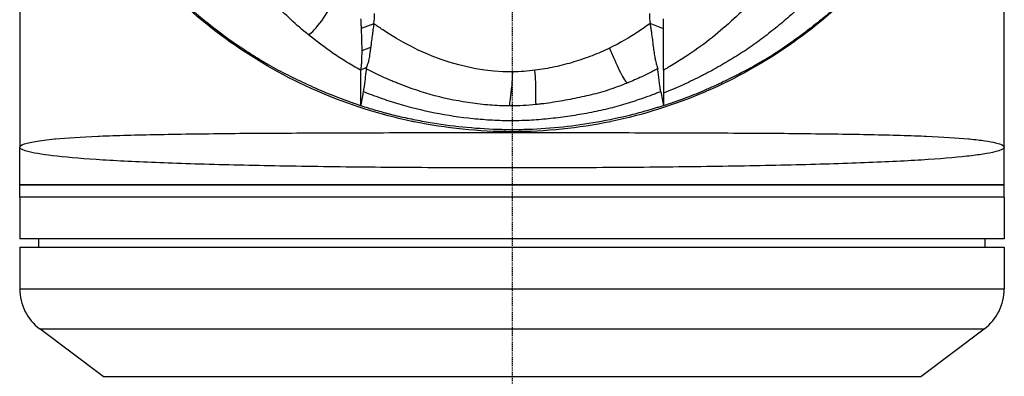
# Model space of a CAD drawing. Header units: millimetres. Extents: x 0 to 4378, y 0 to 2397.
# Tile 234 of 256: x 2192 to 2310, y 1145 to 1188. Entities that reach past the tile are written whole.
import ezdxf

# ---------------------------------------------------------------- set-up
doc = ezdxf.new("R2010")
doc.units = ezdxf.units.MM
doc.header["$LTSCALE"] = 0.2
doc.linetypes.add('CENTER2', pattern=[1.125, 0.75, -0.125, 0.125, -0.125])
doc.layers.add('02_Center Line', color=1, linetype='CENTER2')

# ---------------------------------------------------------------- blocks, each defined once
blk = doc.blocks.new('A$Ccbb9c741')
for p, q in [((-59, 736.1), (-59, 672.9)), ((59, 672.9), (59, 736.1)), ((18.14, 687.1), (18.14, 688.3)), ((-16.55, 687.72), (-18.08, 687.13)), ((18.14, 687.1), (16.55, 687.73)), ((18.14, 682.13), (18.14, 687.1)), ((-33, 684.98), (-33, 684.98)), ((-16.94, 684.88), (-18.01, 684.45)), ((-17.44, 682.47), (-18.15, 682.14)), ((-25.9, 680.81), (-25.9, 680.81)), ((-17.76, 680.01), (-17.76, 680.01)), ((13.81, 680.63), (13.81, 680.63)), ((18.15, 680.14), (18.15, 680.14)), ((-13.76, 676.4), (-13.76, 676.4)), ((13.76, 676.4), (13.76, 676.4)), ((-59, 668.4), (-59, 672.9)), ((59, 668.4), (59, 672.9)), ((-59, 668.4), (59, 668.4)), ((59, 668.4), (-59, 668.4)), ((-59, 666.9), (-59, 668.4)), ((59, 666.9), (59, 668.4)), ((59, 666.9), (-59, 666.9)), ((59, 666.9), (-59, 666.9)), ((-59, 666.9), (-59, 661.9)), ((59, 666.9), (59, 661.9)), ((59, 661.9), (-59, 661.9)), ((-59, 660.9), (59, 660.9)), ((-59, 660.9), (-59, 655.9)), ((-56.7, 660.9), (-56.71, 661.9)), ((56.7, 660.9), (56.71, 661.9)), ((59, 660.9), (59, 655.9)), ((-59, 655.9), (59, 655.9)), ((-56.6, 651.1), (56.6, 651.1)), ((-49, 645.4), (-56.6, 651.1)), ((49, 645.4), (56.6, 651.1)), ((-49, 645.4), (49, 645.4))]:
    blk.add_line(p, q)
for centre, radius, start, end in [((0, 736.1), 59, 252.4519, 252.4521), ((0, 736.1), 59, 287.911, 287.9111), ((-53, 655.9), 6, 180, 233.1301), ((53, 655.9), 6, 306.8699, 0)]:
    blk.add_arc(centre, radius, start, end)
for centre, major_axis, ratio, start_param, end_param in [((-28.13, 689.07), (11.64, -0.78), 0.815749, 6.222816, 6.350482), ((32.26, 688.85), (-15.78, 0), 0.707125, 6.274079, 6.383524), ((-7.5, 764.03), (-10.36, 81.92), 0.526516, 3.075729, 3.077525)]:
    blk.add_ellipse(centre, major_axis=major_axis, ratio=ratio, start_param=start_param, end_param=end_param)
for points, knots in [([(-18.15, 677.88), (-18.37, 677.95), (-18.59, 678.03), (-18.81, 678.11), (-18.91, 678.14), (-19.02, 678.18), (-19.13, 678.22), (-19.24, 678.26), (-19.35, 678.29), (-19.45, 678.33), (-19.89, 678.49), (-20.31, 678.64), (-20.74, 678.81), (-21.58, 679.13), (-22.42, 679.48), (-23.24, 679.84), (-24.06, 680.2), (-24.86, 680.57), (-25.65, 680.95), (-26.45, 681.33), (-27.22, 681.72), (-27.98, 682.12), (-28.37, 682.33), (-28.74, 682.54), (-29.12, 682.75), (-29.3, 682.85), (-29.49, 682.96), (-29.67, 683.07), (-29.86, 683.18), (-30.04, 683.29), (-30.22, 683.4), (-30.95, 683.85), (-31.67, 684.3), (-32.37, 684.77), (-33.77, 685.7), (-35.11, 686.68), (-36.39, 687.69), (-38.95, 689.72), (-41.27, 691.9), (-43.35, 694.19), (-44.39, 695.33), (-45.38, 696.5), (-46.3, 697.69), (-47.23, 698.88), (-48.1, 700.1), (-48.92, 701.32)], [0, 0, 0, 0, 0.015625, 0.015625, 0.015625, 0.023438, 0.023438, 0.023438, 0.03125, 0.03125, 0.03125, 0.0625, 0.0625, 0.0625, 0.125, 0.125, 0.125, 0.1875, 0.1875, 0.1875, 0.25, 0.25, 0.25, 0.28125, 0.28125, 0.28125, 0.296875, 0.296875, 0.296875, 0.3125, 0.3125, 0.3125, 0.375, 0.375, 0.375, 0.5, 0.5, 0.5, 0.75, 0.75, 0.75, 0.875, 0.875, 0.875, 1, 1, 1, 1]), ([(48.73, 701.04), (46.9, 698.26), (44.86, 695.67), (42.6, 693.25), (42.51, 693.16), (42.42, 693.06), (42.33, 692.96), (39.71, 690.2), (36.77, 687.65), (33.65, 685.44), (33.55, 685.37), (33.46, 685.3), (33.36, 685.23), (30.2, 683.03), (26.85, 681.15), (23.31, 679.61), (23.23, 679.58), (23.16, 679.55), (23.08, 679.51), (19.49, 677.97), (15.7, 676.77), (11.89, 675.98), (11.85, 675.97), (11.82, 675.97), (11.79, 675.96), (7.94, 675.17), (4.03, 674.76), (0.05, 674.76), (0.02, 674.76), (0, 674.76), (-0.03, 674.76), (-3.98, 674.76), (-7.89, 675.16), (-11.75, 675.95), (-11.83, 675.97), (-11.91, 675.98), (-11.99, 676), (-15.79, 676.8), (-19.51, 677.98), (-23.04, 679.49), (-23.15, 679.54), (-23.27, 679.6), (-23.39, 679.65), (-27.01, 681.23), (-30.5, 683.2), (-33.76, 685.52), (-36.86, 687.72), (-39.7, 690.19), (-42.29, 692.92), (-42.41, 693.05), (-42.54, 693.18), (-42.66, 693.31), (-44.9, 695.72), (-46.96, 698.35), (-48.78, 701.11)], [0.1952757, 0.1952757, 0.1952757, 0.1952757, 0.2478794, 0.2478794, 0.2478794, 0.25, 0.25, 0.25, 0.3106171, 0.3106171, 0.3106171, 0.3125, 0.3125, 0.3125, 0.3737034, 0.3737034, 0.3737034, 0.375, 0.375, 0.375, 0.4369794, 0.4369794, 0.4369794, 0.4375, 0.4375, 0.4375, 0.5, 0.5, 0.5, 0.5003876, 0.5003876, 0.5003876, 0.5625, 0.5625, 0.5625, 0.5637682, 0.5637682, 0.5637682, 0.625, 0.625, 0.625, 0.6270506, 0.6270506, 0.6270506, 0.6901228, 0.6901228, 0.6901228, 0.75, 0.75, 0.75, 0.7528673, 0.7528673, 0.7528673, 0.8051833, 0.8051833, 0.8051833, 0.8051833]), ([(18.15, 677.89), (18.92, 678.15), (19.78, 678.44), (20.73, 678.8), (20.83, 678.84), (20.9, 678.86), (20.98, 678.9), (21.67, 679.16), (22.42, 679.46), (23.23, 679.81), (23.27, 679.83), (23.35, 679.87), (23.4, 679.89), (23.65, 680), (23.8, 680.06), (23.84, 680.08), (23.85, 680.09), (23.92, 680.12), (23.96, 680.13), (24.18, 680.23), (24.35, 680.31), (24.45, 680.36), (24.54, 680.4), (24.68, 680.46), (24.84, 680.54), (24.9, 680.57), (24.98, 680.61), (25.05, 680.64), (25.32, 680.77), (25.52, 680.87), (25.65, 680.93), (25.67, 680.94), (25.73, 680.97), (25.77, 680.99), (26.16, 681.18), (26.51, 681.36), (26.82, 681.52), (26.95, 681.58), (27.14, 681.68), (27.4, 681.81), (27.41, 681.81), (27.41, 681.81), (27.41, 681.82), (27.59, 681.91), (27.77, 682), (27.98, 682.11), (27.98, 682.11), (27.99, 682.12), (27.99, 682.12), (28.11, 682.18), (28.3, 682.28), (28.55, 682.42), (28.8, 682.55), (28.98, 682.66), (29.11, 682.73), (29.12, 682.73), (29.12, 682.74), (29.13, 682.74), (29.31, 682.84), (29.49, 682.94), (29.67, 683.05), (29.85, 683.15), (30.04, 683.26), (30.22, 683.37), (30.23, 683.37), (30.23, 683.38), (30.24, 683.38), (30.47, 683.52), (30.65, 683.63), (30.76, 683.7), (30.97, 683.82), (31.15, 683.94), (31.3, 684.04), (31.31, 684.04), (31.32, 684.05), (31.32, 684.05), (31.41, 684.11), (31.58, 684.22), (31.84, 684.39), (32.07, 684.54), (32.24, 684.66), (32.37, 684.75), (33.12, 685.26), (33.8, 685.74), (34.42, 686.19), (34.42, 686.2), (34.42, 686.2), (34.43, 686.2), (35.11, 686.7), (35.76, 687.2), (36.39, 687.69), (36.39, 687.69), (36.39, 687.69), (36.39, 687.69), (36.53, 687.8), (36.69, 687.92), (36.87, 688.07), (37.03, 688.2), (37.18, 688.32), (37.34, 688.45), (37.47, 688.56), (37.62, 688.68), (37.76, 688.79), (37.94, 688.95), (38.11, 689.09), (38.27, 689.23), (38.53, 689.45), (38.83, 689.71), (39.17, 690.02), (39.17, 690.02), (39.17, 690.02), (39.17, 690.02), (39.24, 690.08), (39.39, 690.22), (39.62, 690.43), (39.8, 690.59), (39.94, 690.73), (40.05, 690.83), (40.16, 690.93), (40.3, 691.06), (40.45, 691.21), (40.46, 691.22), (40.47, 691.23), (40.48, 691.23), (40.52, 691.28), (40.6, 691.35), (40.7, 691.45), (40.77, 691.52), (40.84, 691.58), (40.91, 691.65), (40.98, 691.72), (41.05, 691.79), (41.12, 691.86), (41.17, 691.91), (41.24, 691.98), (41.33, 692.07), (41.47, 692.21), (41.61, 692.35), (41.75, 692.48), (41.79, 692.53), (41.81, 692.54), (41.84, 692.58), (42.2, 692.95), (42.72, 693.48), (43.35, 694.18), (43.38, 694.21), (43.38, 694.21), (43.39, 694.22), (44.05, 694.94), (45.06, 696.09), (46.31, 697.69), (47.51, 699.24), (48.35, 700.47), (48.92, 701.32)], [0, 0, 0, 0, 0.0623366, 0.0623366, 0.0623366, 0.069186, 0.069186, 0.069186, 0.1248987, 0.1248987, 0.1248987, 0.1276542, 0.1276542, 0.1276542, 0.1403453, 0.1403453, 0.1403453, 0.1427178, 0.1427178, 0.1427178, 0.1561864, 0.1561864, 0.1561864, 0.1672576, 0.1672576, 0.1672576, 0.171875, 0.171875, 0.171875, 0.1874825, 0.1874825, 0.1874825, 0.190473, 0.190473, 0.190473, 0.21875, 0.21875, 0.21875, 0.234375, 0.234375, 0.234375, 0.2346346, 0.2346346, 0.2346346, 0.25, 0.25, 0.25, 0.2505104, 0.2505104, 0.2505104, 0.265625, 0.265625, 0.265625, 0.28125, 0.28125, 0.28125, 0.2816748, 0.2816748, 0.2816748, 0.296875, 0.296875, 0.296875, 0.3125, 0.3125, 0.3125, 0.3129087, 0.3129087, 0.3129087, 0.328125, 0.328125, 0.328125, 0.34375, 0.34375, 0.34375, 0.3447035, 0.3447035, 0.3447035, 0.359375, 0.359375, 0.359375, 0.375, 0.375, 0.375, 0.4372165, 0.4372165, 0.4372165, 0.4375, 0.4375, 0.4375, 0.4997509, 0.4997509, 0.4997509, 0.5, 0.5, 0.5, 0.515625, 0.515625, 0.515625, 0.5311639, 0.5311639, 0.5311639, 0.5443126, 0.5443126, 0.5443126, 0.5625, 0.5625, 0.5625, 0.5937393, 0.5937393, 0.5937393, 0.5937885, 0.5937885, 0.5937885, 0.609375, 0.609375, 0.609375, 0.6248752, 0.6248752, 0.6248752, 0.6396815, 0.6396815, 0.6396815, 0.640625, 0.640625, 0.640625, 0.6484375, 0.6484375, 0.6484375, 0.6561389, 0.6561389, 0.6561389, 0.6640625, 0.6640625, 0.6640625, 0.671875, 0.671875, 0.671875, 0.6873906, 0.6873906, 0.6873906, 0.6922368, 0.6922368, 0.6922368, 0.7499231, 0.7499231, 0.7499231, 0.7521711, 0.7521711, 0.7521711, 0.875, 0.875, 0.875, 0.9999941, 0.9999941, 0.9999941, 0.9999941]), ([(36.2, 700.84), (35.96, 700.39), (35.72, 699.95), (35.47, 699.51), (35.21, 699.06), (34.95, 698.62), (34.68, 698.19), (34.42, 697.75), (34.14, 697.31), (33.85, 696.88), (33.57, 696.45), (33.28, 696.02), (32.97, 695.59), (32.37, 694.73), (31.73, 693.89), (31.06, 693.06), (30.38, 692.24), (29.67, 691.42), (28.93, 690.63), (28.18, 689.83), (27.4, 689.05), (26.58, 688.29), (25.76, 687.53), (24.91, 686.79), (24.01, 686.08), (23.12, 685.36), (22.18, 684.67), (21.2, 684.02), (20.71, 683.69), (20.21, 683.36), (19.7, 683.05), (19.45, 682.89), (19.19, 682.74), (18.93, 682.59), (18.8, 682.51), (18.67, 682.43), (18.54, 682.36), (18.41, 682.28), (18.28, 682.21), (18.14, 682.13)], [-1, -1, -1, -1, -0.9375, -0.9375, -0.9375, -0.875, -0.875, -0.875, -0.8125, -0.8125, -0.8125, -0.75, -0.75, -0.75, -0.625, -0.625, -0.625, -0.5, -0.5, -0.5, -0.375, -0.375, -0.375, -0.25, -0.25, -0.25, -0.125, -0.125, -0.125, -0.0625, -0.0625, -0.0625, -0.03125, -0.03125, -0.03125, -0.015625, -0.015625, -0.015625, 0, 0, 0, 0]), ([(-24.4, 686.39), (-25.86, 687.57), (-27.2, 688.83), (-28.45, 690.13), (-29.69, 691.42), (-30.84, 692.77), (-31.89, 694.15)], [-1, -1, -1, -1, -0.5, -0.5, -0.5, 0, 0, 0, 0]), ([(38.22, 693.52), (38.1, 693.39), (37.98, 693.25), (37.63, 692.87), (37.4, 692.61), (36.93, 692.11), (36.69, 691.87), (36.21, 691.37), (35.97, 691.12), (35.48, 690.64), (35.23, 690.39), (34.73, 689.92), (34.47, 689.68), (33.95, 689.21), (33.68, 688.98), (32.88, 688.28), (32.34, 687.82), (31.23, 686.91), (30.67, 686.47), (29.81, 685.81), (29.52, 685.59), (28.92, 685.16), (28.62, 684.95), (28.01, 684.54), (27.7, 684.34), (27.07, 683.94), (26.76, 683.74), (26.28, 683.45), (26.11, 683.35), (25.79, 683.16), (25.63, 683.06), (25.14, 682.78), (24.81, 682.59), (24.15, 682.21), (23.82, 682.03), (23.31, 681.76), (23.14, 681.67), (22.79, 681.49), (22.62, 681.4), (21.76, 680.97), (21.05, 680.64), (19.62, 679.99), (18.89, 679.68), (18.14, 679.39), (18.14, 679.39), (18.14, 679.39)], [0.2959037, 0.2959037, 0.2959037, 0.2959037, 0.3125032, 0.3125032, 0.343753, 0.343753, 0.3750029, 0.3750029, 0.4062527, 0.4062527, 0.4375026, 0.4375026, 0.4687524, 0.4687524, 0.5000022, 0.5000022, 0.5625019, 0.5625019, 0.6250016, 0.6250016, 0.6562515, 0.6562515, 0.6875013, 0.6875013, 0.7187512, 0.7187512, 0.750001, 0.750001, 0.7656259, 0.7656259, 0.7812508, 0.7812508, 0.8125007, 0.8125007, 0.8437505, 0.8437505, 0.8593754, 0.8593754, 0.8750004, 0.8750004, 0.9375001, 0.9375001, 1, 1, 1.0000039, 1.0000039, 1.0000039, 1.0000039]), ([(-18.14, 688.3), (-18.13, 688.09), (-18.12, 687.9), (-18.1, 687.51), (-18.09, 687.32), (-18.08, 687.13)], [-0.1726595, -0.1726595, -0.1726595, -0.1726595, -0.0863353, -0.0863353, 0, 0, 0, 0]), ([(-18.08, 687.13), (-18.07, 686.89), (-18.06, 686.65), (-18.05, 686.18), (-18.04, 685.95), (-18.03, 685.5), (-18.02, 685.28), (-18.01, 684.86), (-18.01, 684.65), (-18.01, 684.45)], [-0.4459231, -0.4459231, -0.4459231, -0.4459231, -0.3352187, -0.3352187, -0.2236271, -0.2236271, -0.1112915, -0.1112915, -0.0000001, -0.0000001, -0.0000001, -0.0000001]), ([(-16.55, 687.72), (-16.59, 687.49), (-16.63, 687.23), (-16.66, 687), (-16.7, 686.76), (-16.73, 686.52), (-16.76, 686.28), (-16.77, 686.16), (-16.79, 686.04), (-16.81, 685.89), (-16.83, 685.73), (-16.84, 685.62), (-16.86, 685.51), (-16.88, 685.3), (-16.91, 685.1), (-16.93, 684.93), (-16.93, 684.91), (-16.94, 684.9), (-16.94, 684.88)], [0, 0, 0, 0, 0.25, 0.25, 0.25, 0.5, 0.5, 0.5, 0.625, 0.625, 0.625, 0.75, 0.75, 0.75, 0.979805, 0.979805, 0.979805, 1, 1, 1, 1]), ([(0, 681.93), (-5.91, 681.92), (-11.29, 684.17), (-15.85, 687.23), (-16.2, 687.47), (-16.55, 687.72)], [-0.999449, -0.999449, -0.999449, -0.999449, -0.875, -0.875, -0.8643709, -0.8643709, -0.8643709, -0.8643709]), ([(16.55, 687.73), (16.11, 687.41), (15.65, 687.09), (15.18, 686.78), (14.08, 686.06), (12.91, 685.38), (11.68, 684.78)], [0, 0, 0, 0, 0.2973571, 0.2973571, 0.2973571, 1, 1, 1, 1]), ([(16.55, 687.73), (16.58, 687.55), (16.61, 687.38), (16.66, 687.04), (16.68, 686.88), (16.75, 686.39), (16.79, 686.07), (16.85, 685.57), (16.87, 685.37), (16.93, 684.92), (16.96, 684.67), (17.03, 684.19), (17.06, 683.97), (17.13, 683.59), (17.16, 683.44), (17.21, 683.19), (17.23, 683.09), (17.3, 682.85), (17.34, 682.72), (17.4, 682.54), (17.42, 682.5), (17.44, 682.43), (17.45, 682.4), (17.46, 682.36), (17.47, 682.34), (17.47, 682.32)], [-1.203255, -1.203255, -1.203255, -1.203255, -1.119213, -1.119213, -1.03516, -1.03516, -0.867071, -0.867071, -0.754483, -0.754483, -0.604818, -0.604818, -0.45471, -0.45471, -0.341996, -0.341996, -0.257278, -0.257278, -0.131444, -0.131444, -0.06122, -0.06122, -0.027638, -0.027638, 0, 0, 0, 0]), ([(-18.15, 682.14), (-18.43, 682.3), (-18.71, 682.46), (-18.99, 682.62), (-19.27, 682.79), (-19.54, 682.95), (-19.82, 683.12), (-20.36, 683.46), (-20.89, 683.8), (-21.42, 684.16), (-22.46, 684.87), (-23.45, 685.62), (-24.4, 686.39)], [-1, -1, -1, -1, -0.875, -0.875, -0.875, -0.75, -0.75, -0.75, -0.5, -0.5, -0.5, 0, 0, 0, 0]), ([(-18.01, 684.45), (-18.01, 683.95), (-18.02, 683.55), (-18.04, 683.24), (-18.04, 683.19), (-18.04, 683.15), (-18.04, 683.1), (-18.05, 682.9), (-18.07, 682.71), (-18.09, 682.55), (-18.11, 682.4), (-18.13, 682.26), (-18.15, 682.14)], [-1, -1, -1, -1, -0.5653341, -0.5653341, -0.5653341, -0.5, -0.5, -0.5, -0.25, -0.25, -0.25, 0, 0, 0, 0]), ([(-16.94, 684.88), (-16.96, 684.74), (-16.98, 684.59), (-17.02, 684.31), (-17.04, 684.18), (-17.07, 683.96), (-17.08, 683.87), (-17.11, 683.68), (-17.13, 683.57), (-17.17, 683.36), (-17.19, 683.25), (-17.25, 683.01), (-17.3, 682.89), (-17.36, 682.71), (-17.38, 682.66), (-17.4, 682.59), (-17.41, 682.56), (-17.42, 682.53), (-17.42, 682.52), (-17.43, 682.5), (-17.43, 682.5), (-17.43, 682.48), (-17.44, 682.48), (-17.44, 682.47)], [-0.453956, -0.453956, -0.453956, -0.453956, -0.392403, -0.392403, -0.3312092, -0.3312092, -0.2908556, -0.2908556, -0.2363639, -0.2363639, -0.1747691, -0.1747691, -0.0852752, -0.0852752, -0.0422849, -0.0422849, -0.0211821, -0.0211821, -0.0107189, -0.0107189, -0.005508, -0.005508, -0.0000641, -0.0000641, -0.0000641, -0.0000641]), ([(11.68, 684.78), (11.01, 684.44), (10.31, 684.15), (9.6, 683.88), (8.88, 683.61), (8.15, 683.35), (7.4, 683.13), (7.04, 683.01), (6.67, 682.91), (6.29, 682.81)], [0, 0, 0, 0, 0.40122, 0.40122, 0.40122, 0.80244, 0.80244, 0.80244, 1, 1, 1, 1]), ([(11.68, 684.78), (11.92, 684.26), (12.12, 683.78), (12.32, 683.34), (12.51, 682.9), (12.69, 682.49), (12.86, 682.13), (13.03, 681.77), (13.2, 681.44), (13.36, 681.18), (13.52, 680.91), (13.68, 680.71), (13.84, 680.61)], [-1, -1, -1, -1, -0.7474254, -0.7474254, -0.7474254, -0.4948509, -0.4948509, -0.4948509, -0.2475037, -0.2475037, -0.2475037, -0.0000005, -0.0000005, -0.0000005, -0.0000005]), ([(-18.15, 682.14), (-18.15, 682.11), (-18.15, 682.08), (-18.15, 682.05), (-18.15, 682.02), (-18.15, 682), (-18.15, 681.97), (-18.15, 681.91), (-18.15, 681.86), (-18.15, 681.81), (-18.15, 681.7), (-18.15, 681.6), (-18.15, 681.5), (-18.15, 681.3), (-18.15, 681.1), (-18.15, 680.9), (-18.15, 680.51), (-18.15, 680.14), (-18.15, 679.78), (-18.14, 679.1), (-18.14, 678.48), (-18.15, 677.88)], [0, 0, 0, 0, 0.015912, 0.015912, 0.015912, 0.031824, 0.031824, 0.031824, 0.0636481, 0.0636481, 0.0636481, 0.1272961, 0.1272961, 0.1272961, 0.2545922, 0.2545922, 0.2545922, 0.5091845, 0.5091845, 0.5091845, 1, 1, 1, 1]), ([(-17.46, 682.31), (-17.46, 682.28), (-17.47, 682.25), (-17.47, 682.23), (-17.47, 682.19), (-17.48, 682.16), (-17.48, 682.13), (-17.49, 682.07), (-17.5, 682.01), (-17.51, 681.96), (-17.52, 681.87), (-17.53, 681.79), (-17.54, 681.7), (-17.57, 681.5), (-17.59, 681.3), (-17.61, 681.1), (-17.66, 680.7), (-17.72, 680.32), (-17.77, 679.95), (-17.79, 679.82), (-17.81, 679.69), (-17.83, 679.56)], [0.0001769, 0.0001769, 0.0001769, 0.0001769, 0.0162371, 0.0162371, 0.0162371, 0.0361879, 0.0361879, 0.0361879, 0.0694334, 0.0694334, 0.0694334, 0.1219026, 0.1219026, 0.1219026, 0.2459449, 0.2459449, 0.2459449, 0.4994162, 0.4994162, 0.4994162, 0.5904254, 0.5904254, 0.5904254, 0.5904254]), ([(-17.46, 682.31), (-17.46, 682.34), (-17.46, 682.36), (-17.45, 682.42), (-17.44, 682.45), (-17.44, 682.47)], [-0.06661413, -0.06661413, -0.06661413, -0.06661413, -0.03088018, -0.03088018, -0.00000734, -0.00000734, -0.00000734, -0.00000734]), ([(-0.28, 677.85), (-0.58, 677.85), (-0.89, 677.86), (-1.19, 677.87), (-1.58, 677.88), (-1.97, 677.9), (-2.37, 677.93), (-3.15, 677.98), (-3.93, 678.06), (-4.7, 678.17), (-6.25, 678.38), (-7.77, 678.69), (-9.24, 679.08), (-10.71, 679.47), (-12.14, 679.95), (-13.51, 680.49), (-13.68, 680.56), (-13.85, 680.63), (-14.02, 680.7), (-14.11, 680.73), (-14.19, 680.77), (-14.28, 680.8), (-14.36, 680.84), (-14.45, 680.87), (-14.53, 680.91), (-14.87, 681.05), (-15.2, 681.2), (-15.53, 681.35), (-16.19, 681.66), (-16.83, 681.98), (-17.46, 682.31)], [0, 0, 0, 0, 0.0488509, 0.0488509, 0.0488509, 0.1122608, 0.1122608, 0.1122608, 0.2390807, 0.2390807, 0.2390807, 0.4927204, 0.4927204, 0.4927204, 0.7463601, 0.7463601, 0.7463601, 0.7780651, 0.7780651, 0.7780651, 0.7939176, 0.7939176, 0.7939176, 0.80977, 0.80977, 0.80977, 0.87318, 0.87318, 0.87318, 1, 1, 1, 1]), ([(6.29, 682.81), (5.91, 682.71), (5.51, 682.61), (5.12, 682.53), (4.35, 682.36), (3.56, 682.22), (2.75, 682.13)], [0, 0, 0, 0, 0.336695, 0.336695, 0.336695, 1, 1, 1, 1]), ([(2.91, 678.02), (2.88, 678.12), (2.86, 678.32), (2.86, 678.58), (2.85, 678.84), (2.86, 679.16), (2.85, 679.51), (2.85, 679.87), (2.85, 680.28), (2.84, 680.71), (2.83, 681.15), (2.8, 681.62), (2.75, 682.13)], [-1, -1, -1, -1, -0.7648209, -0.7648209, -0.7648209, -0.522161, -0.522161, -0.522161, -0.2658598, -0.2658598, -0.2658598, 0, 0, 0, 0]), ([(17.47, 682.32), (17.31, 682.23), (17.15, 682.15), (16.99, 682.07), (16.83, 681.99), (16.67, 681.9), (16.51, 681.82), (16.19, 681.66), (15.87, 681.51), (15.54, 681.35), (14.98, 681.1), (14.41, 680.85), (13.84, 680.61)], [0.0001164, 0.0001164, 0.0001164, 0.0001164, 0.1355013, 0.1355013, 0.1355013, 0.2710026, 0.2710026, 0.2710026, 0.5420052, 0.5420052, 0.5420052, 0.9999997, 0.9999997, 0.9999997, 0.9999997]), ([(17.83, 679.56), (17.81, 679.71), (17.78, 679.86), (17.75, 680.07), (17.74, 680.12), (17.71, 680.39), (17.68, 680.6), (17.64, 680.88), (17.63, 680.95), (17.6, 681.22), (17.57, 681.43), (17.53, 681.76), (17.52, 681.86), (17.5, 682.03), (17.49, 682.09), (17.48, 682.17), (17.48, 682.2), (17.47, 682.27), (17.47, 682.3), (17.47, 682.32)], [0, 0, 0, 0, 0.24312, 0.24312, 0.321559, 0.321559, 0.630915, 0.630915, 0.718605, 0.718605, 1.003785, 1.003785, 1.146394, 1.146394, 1.212501, 1.212501, 1.244085, 1.244085, 1.287354, 1.287354, 1.287354, 1.287354]), ([(18.14, 682.13), (18.14, 682.13), (18.14, 681.59), (18.14, 680.68), (18.14, 680.42), (18.14, 680.13), (18.14, 679.82), (18.14, 679.76), (18.14, 679.71), (18.14, 679.66), (18.14, 679.57), (18.14, 679.48), (18.14, 679.39)], [0, 0, 0, 0, 0.3888128, 0.3888128, 0.3888128, 0.5, 0.5, 0.5, 0.538629, 0.538629, 0.538629, 0.6047884, 0.6047884, 0.6047884, 0.6047884]), ([(13.84, 680.61), (13.73, 680.57), (13.63, 680.53), (13.52, 680.49), (12.84, 680.21), (12.14, 679.95), (11.42, 679.72), (10.71, 679.49), (9.97, 679.29), (9.22, 679.12), (8.48, 678.94), (7.72, 678.78), (6.96, 678.64), (6.58, 678.56), (6.2, 678.49), (5.82, 678.43), (5.44, 678.36), (5.06, 678.3), (4.67, 678.24), (4.29, 678.19), (3.9, 678.13), (3.51, 678.09), (3.31, 678.06), (3.11, 678.04), (2.91, 678.02)], [0, 0, 0, 0, 0.031548, 0.031548, 0.031548, 0.235084, 0.235084, 0.235084, 0.438619, 0.438619, 0.438619, 0.642155, 0.642155, 0.642155, 0.743923, 0.743923, 0.743923, 0.845691, 0.845691, 0.845691, 0.947459, 0.947459, 0.947459, 1, 1, 1, 1]), ([(-17.83, 679.56), (-17.87, 679.32), (-17.91, 679.09), (-17.95, 678.86), (-18.01, 678.53), (-18.08, 678.2), (-18.14, 677.89)], [0.5904254, 0.5904254, 0.5904254, 0.5904254, 0.7579392, 0.7579392, 0.7579392, 1, 1, 1, 1]), ([(17.83, 679.56), (17.66, 679.5), (17.49, 679.43), (17.15, 679.3), (16.98, 679.23), (16.46, 679.04), (16.12, 678.92), (15.07, 678.55), (14.36, 678.32), (12.93, 677.89), (12.21, 677.68), (10.73, 677.32), (9.98, 677.16), (8.48, 676.87), (7.72, 676.75), (6.57, 676.58), (6.19, 676.52), (5.42, 676.42), (5.04, 676.38), (4.27, 676.29), (3.88, 676.26), (3.11, 676.19), (2.72, 676.16), (1.55, 676.09), (0.77, 676.07), (-0.4, 676.07), (-0.79, 676.07), (-1.57, 676.09), (-1.96, 676.11), (-3.13, 676.17), (-3.9, 676.23), (-6.22, 676.47), (-7.74, 676.7), (-10.74, 677.3), (-12.21, 677.67), (-13.83, 678.15), (-14, 678.21), (-14.27, 678.29), (-14.36, 678.32), (-14.54, 678.38), (-14.63, 678.41), (-15.07, 678.55), (-15.42, 678.67), (-16.46, 679.04), (-17.15, 679.29), (-17.83, 679.56)], [0, 0, 0, 0, 0.015625, 0.015625, 0.03125, 0.03125, 0.0625, 0.0625, 0.125, 0.125, 0.1875, 0.1875, 0.25, 0.25, 0.3125, 0.3125, 0.34375, 0.34375, 0.375, 0.375, 0.40625, 0.40625, 0.4375, 0.4375, 0.5, 0.5, 0.53125, 0.53125, 0.5624999, 0.5624999, 0.6249999, 0.6249999, 0.7499999, 0.7499999, 0.8749999, 0.8749999, 0.8906249, 0.8906249, 0.8984374, 0.8984374, 0.9062499, 0.9062499, 0.9374999, 0.9374999, 0.9999999, 0.9999999, 0.9999999, 0.9999999]), ([(18.14, 679.39), (18.14, 679.34), (18.15, 679.28), (18.15, 679.23), (18.15, 679.14), (18.15, 679.05), (18.15, 678.96), (18.15, 678.94), (18.14, 678.85), (18.14, 678.69), (18.14, 678.43), (18.15, 678.19), (18.15, 677.94), (18.15, 677.92), (18.15, 677.91), (18.15, 677.89)], [0.6047884, 0.6047884, 0.6047884, 0.6047884, 0.6428571, 0.6428571, 0.6428571, 0.7142857, 0.7142857, 0.7142857, 0.7857143, 0.7857143, 0.7857143, 0.9857763, 0.9857763, 0.9857763, 1, 1, 1, 1]), ([(-18.15, 677.88), (-18.15, 677.88), (-18.15, 677.88), (-18.14, 677.89), (-18.14, 677.89), (-18.14, 677.89)], [0.0000000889, 0.0000000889, 0.0000000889, 0.0000000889, 0.0002019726, 0.0002019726, 0.0002833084, 0.0002833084, 0.0002833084, 0.0002833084]), ([(-18.14, 677.89), (-17.55, 677.71), (-16.96, 677.53), (-16.36, 677.36), (-16.06, 677.27), (-15.76, 677.19), (-15.46, 677.11), (-15.31, 677.06), (-15.16, 677.02), (-15.01, 676.98), (-14.94, 676.96), (-14.86, 676.94), (-14.78, 676.92), (-14.71, 676.9), (-14.63, 676.88), (-14.56, 676.86)], [-1, -1, -1, -1, -0.5, -0.5, -0.5, -0.25, -0.25, -0.25, -0.125, -0.125, -0.125, -0.0625, -0.0625, -0.0625, 0, 0, 0, 0]), ([(1.94, 675.06), (4.73, 675.16), (7.52, 675.46), (10.23, 675.94), (11.59, 676.18), (12.93, 676.47), (14.25, 676.8), (14.91, 676.96), (15.57, 677.14), (16.21, 677.32), (16.54, 677.42), (16.86, 677.51), (17.18, 677.61), (17.34, 677.66), (17.5, 677.71), (17.66, 677.76), (17.74, 677.78), (17.82, 677.81), (17.9, 677.83), (17.98, 677.85), (18.06, 677.87), (18.14, 677.89)], [-1, -1, -1, -1, -0.5, -0.5, -0.5, -0.25, -0.25, -0.25, -0.125, -0.125, -0.125, -0.0625, -0.0625, -0.0625, -0.03125, -0.03125, -0.03125, -0.015625, -0.015625, -0.015625, -0.0000001, -0.0000001, -0.0000001, -0.0000001]), ([(18.14, 677.89), (18.14, 677.89), (18.15, 677.89), (18.15, 677.89), (18.15, 677.89), (18.15, 677.89)], [0, 0, 0, 0, 0.000915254, 0.000915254, 0.002270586, 0.002270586, 0.002270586, 0.002270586]), ([(-14.56, 676.86), (-14.23, 676.78), (-13.9, 676.7), (-13.57, 676.62), (-13.23, 676.54), (-12.9, 676.47), (-12.56, 676.4), (-11.9, 676.25), (-11.22, 676.12), (-10.54, 675.99), (-9.19, 675.75), (-7.82, 675.55), (-6.43, 675.4), (-5.05, 675.24), (-3.66, 675.14), (-2.26, 675.08), (-1.56, 675.05), (-0.86, 675.04), (-0.16, 675.03), (0.54, 675.03), (1.24, 675.04), (1.94, 675.06)], [-1, -1, -1, -1, -0.9375, -0.9375, -0.9375, -0.875, -0.875, -0.875, -0.75, -0.75, -0.75, -0.5, -0.5, -0.5, -0.25, -0.25, -0.25, -0.125, -0.125, -0.125, 0, 0, 0, 0]), ([(-59, 672.9), (-59, 673.28), (-57.58, 673.63), (-54.81, 673.89), (-54.78, 673.89), (-54.75, 673.9), (-54.72, 673.9), (-53.34, 674.03), (-51.62, 674.13), (-49.59, 674.22), (-49.53, 674.22), (-49.48, 674.22), (-49.42, 674.23), (-47.37, 674.31), (-45.03, 674.38), (-42.41, 674.43), (-42.34, 674.43), (-42.27, 674.43), (-42.2, 674.43), (-39.55, 674.49), (-36.59, 674.52), (-33.46, 674.55), (-33.38, 674.55), (-33.31, 674.55), (-33.23, 674.56), (-30.06, 674.58), (-26.7, 674.6), (-23.15, 674.62), (-23.09, 674.62), (-23.04, 674.62), (-22.98, 674.62), (-21.21, 674.63), (-19.39, 674.63), (-17.55, 674.64), (-15.66, 674.64), (-13.74, 674.65), (-11.81, 674.65), (-11.79, 674.65), (-11.77, 674.65), (-11.75, 674.65), (-7.93, 674.65), (-4.04, 674.66), (-0.08, 674.66), (-0.05, 674.66), (-0.03, 674.66), (0, 674.66), (4.01, 674.66), (7.97, 674.65), (11.88, 674.65), (15.68, 674.64), (19.37, 674.63), (22.9, 674.62), (23, 674.62), (23.1, 674.62), (23.2, 674.62), (25.01, 674.61), (26.77, 674.6), (28.5, 674.59), (30.1, 674.58), (31.68, 674.57), (33.19, 674.56), (33.31, 674.55), (33.43, 674.55), (33.54, 674.55), (36.65, 674.52), (39.51, 674.49), (42.12, 674.44), (42.23, 674.43), (42.34, 674.43), (42.44, 674.43), (45.03, 674.38), (47.38, 674.31), (49.4, 674.23), (49.48, 674.22), (49.56, 674.22), (49.64, 674.22), (51.63, 674.13), (53.32, 674.03), (54.69, 673.9), (54.73, 673.9), (54.78, 673.89), (54.83, 673.89), (55.52, 673.82), (56.14, 673.75), (56.66, 673.68), (57.18, 673.6), (57.62, 673.52), (57.96, 673.43), (58.66, 673.26), (59, 673.09), (59, 672.9)], [0, 0, 0, 0, 0.123722, 0.123722, 0.123722, 0.125, 0.125, 0.125, 0.185856, 0.185856, 0.185856, 0.1875, 0.1875, 0.1875, 0.248307, 0.248307, 0.248307, 0.25, 0.25, 0.25, 0.311031, 0.311031, 0.311031, 0.3125, 0.3125, 0.3125, 0.374024, 0.374024, 0.374024, 0.375, 0.375, 0.375, 0.405578, 0.405578, 0.405578, 0.437167, 0.437167, 0.437167, 0.4375, 0.4375, 0.4375, 0.5, 0.5, 0.5, 0.500409, 0.500409, 0.500409, 0.563613, 0.563613, 0.563613, 0.625, 0.625, 0.625, 0.626773, 0.626773, 0.626773, 0.658295, 0.658295, 0.658295, 0.6875, 0.6875, 0.6875, 0.689747, 0.689747, 0.689747, 0.75, 0.75, 0.75, 0.752488, 0.752488, 0.752488, 0.8125, 0.8125, 0.8125, 0.814922, 0.814922, 0.814922, 0.875, 0.875, 0.875, 0.87706, 0.87706, 0.87706, 0.907872, 0.907872, 0.907872, 0.93849, 0.93849, 0.93849, 1, 1, 1, 1]), ([(59, 672.9), (59, 672.71), (58.62, 672.52), (57.87, 672.33), (57.5, 672.24), (57.03, 672.15), (56.47, 672.06), (55.91, 671.98), (55.25, 671.89), (54.51, 671.81), (53.04, 671.65), (51.23, 671.5), (49.09, 671.36), (46.95, 671.23), (44.47, 671.11), (41.75, 671.01), (39.03, 670.9), (36.06, 670.82), (32.84, 670.74), (31.23, 670.7), (29.55, 670.67), (27.85, 670.64), (26.15, 670.61), (24.41, 670.58), (22.64, 670.56), (19.09, 670.51), (15.38, 670.47), (11.57, 670.45), (7.75, 670.43), (3.9, 670.41), (0, 670.41), (-3.9, 670.41), (-7.73, 670.43), (-11.5, 670.45), (-13.38, 670.46), (-15.25, 670.48), (-17.1, 670.49), (-18.96, 670.51), (-20.8, 670.53), (-22.59, 670.56), (-26.16, 670.6), (-29.55, 670.66), (-32.75, 670.74), (-35.96, 670.81), (-38.99, 670.9), (-41.71, 671.01), (-44.43, 671.11), (-46.88, 671.23), (-49.03, 671.36), (-51.19, 671.5), (-53.02, 671.65), (-54.49, 671.81), (-55.97, 671.97), (-57.09, 672.15), (-57.85, 672.33), (-58.61, 672.52), (-59, 672.71), (-59, 672.9)], [0, 0, 0, 0, 0.0625, 0.0625, 0.0625, 0.093761, 0.093761, 0.093761, 0.125, 0.125, 0.125, 0.1875, 0.1875, 0.1875, 0.25, 0.25, 0.25, 0.3125, 0.3125, 0.3125, 0.343762, 0.343762, 0.343762, 0.375, 0.375, 0.375, 0.437505, 0.437505, 0.437505, 0.5, 0.5, 0.5, 0.562494, 0.562494, 0.562494, 0.593742, 0.593742, 0.593742, 0.62499, 0.62499, 0.62499, 0.687486, 0.687486, 0.687486, 0.749983, 0.749983, 0.749983, 0.812483, 0.812483, 0.812483, 0.874986, 0.874986, 0.874986, 0.9375, 0.9375, 0.9375, 1, 1, 1, 1])]:
    blk.add_open_spline(points, degree=3, knots=knots)
for points in [[(-24.4, 686.39), (-23.57, 686.83), (-22.1, 688.95), (-21.07, 690.92)], [(2.75, 682.13), (1.87, 682.02), (0.98, 681.95), (0.08, 681.93)], [(0, 680.32), (0.05, 680.83), (0.08, 681.38), (0.08, 681.93)], [(-0.28, 677.85), (-0.29, 678.09), (-0.11, 679.1), (0, 680.32)], [(13.98, 680.67), (13.98, 680.67), (13.99, 680.68), (13.99, 680.68)], [(17.83, 679.56), (17.92, 678.98), (18.03, 678.43), (18.14, 677.89)], [(2.91, 678.02), (1.85, 677.91), (0.79, 677.84), (-0.28, 677.85)]]:
    blk.add_open_spline(points, degree=3)
at = {"layer": '02_Center Line'}
blk.add_line((0, 1425.31), (0, -16.53), dxfattribs=at)

msp = doc.modelspace()

# ---------------------------------------------------------------- block references
msp.add_blockref('A$Ccbb9c741', (2251.163, 499.915))

doc.saveas('drawing.dxf')
